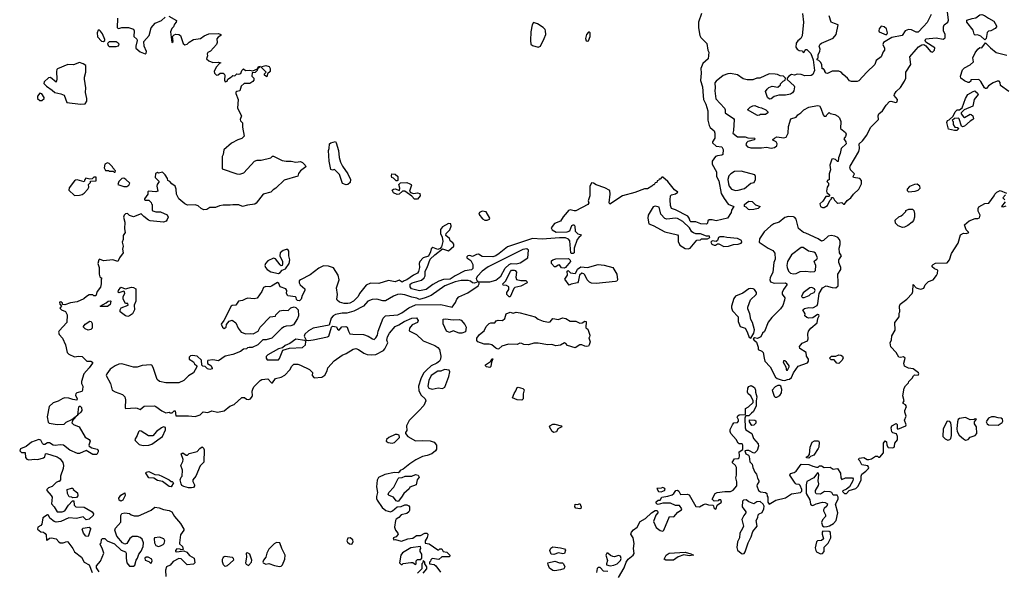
# Model space of a CAD drawing. Extents: x 2293830 to 2387798, y 66850 to 233222.
# Tile 9 of 192: x 2325908 to 2336098, y 119899 to 125610. Entities that reach past the tile are written whole.
import ezdxf

# ---------------------------------------------------------------- set-up
doc = ezdxf.new("R2010")
doc.units = 0

msp = doc.modelspace()

# ---------------------------------------------------------------- linework, layer by layer
at = {"layer": '0CON05XD'}
for points in [[(2332963, 125675), (2332934, 125584), (2332933, 125525), (2332948, 125445), (2332958, 125425), (2333020, 125365), (2333031, 125295), (2333040, 125275), (2333034, 125206), (2332977, 125155), (2332956, 125105), (2332961, 125055), (2332952, 124982), (2332973, 124915), (2332980, 124820), (2332985, 124785), (2333010, 124735), (2333030, 124665), (2333031, 124571), (2333044, 124515), (2333054, 124494), (2333095, 124458), (2333102, 124435), (2333102, 124385), (2333078, 124345), (2333078, 124335), (2333115, 124300), (2333175, 124292), (2333189, 124265), (2333185, 124214), (2333175, 124206), (2333129, 124201), (2333108, 124192), (2333076, 124144), (2333073, 124115), (2333120, 124035), (2333119, 123985), (2333145, 123942), (2333169, 123809), (2333198, 123758), (2333241, 123701), (2333300, 123675), (2333273, 123637), (2333272, 123615), (2333233, 123555), (2333115, 123526), (2333075, 123539), (2333045, 123539), (2333031, 123529), (2333026, 123504), (2333017, 123493), (2332958, 123498), (2332905, 123517), (2332855, 123516), (2332845, 123525), (2332836, 123556), (2332822, 123575), (2332695, 123642), (2332652, 123655), (2332642, 123685), (2332639, 123745), (2332644, 123786), (2332655, 123798), (2332695, 123808), (2332720, 123825), (2332685, 123848), (2332616, 123936), (2332565, 123980), (2332555, 123980), (2332535, 123960), (2332525, 123960), (2332520, 123945), (2332505, 123940), (2332500, 123925), (2332485, 123920), (2332475, 123900), (2332465, 123900), (2332450, 123885), (2332405, 123860), (2332375, 123858), (2332275, 123822), (2332145, 123788), (2332015, 123700), (2332008, 123715), (2332020, 123805), (2332015, 123840), (2331965, 123870), (2331875, 123900), (2331847, 123917), (2331825, 123920), (2331808, 123882), (2331808, 123785), (2331792, 123735), (2331798, 123715), (2331788, 123695), (2331665, 123631), (2331645, 123631), (2331605, 123643), (2331586, 123634), (2331573, 123617), (2331531, 123569), (2331505, 123524), (2331441, 123499), (2331407, 123455), (2331417, 123435), (2331461, 123411), (2331575, 123413), (2331602, 123425), (2331621, 123479), (2331635, 123487), (2331647, 123485), (2331653, 123473), (2331655, 123422), (2331685, 123393), (2331710, 123385), (2331720, 123375), (2331694, 123356), (2331676, 123334), (2331646, 123245), (2331645, 123197), (2331635, 123188), (2331618, 123188), (2331613, 123195), (2331601, 123321), (2331588, 123338), (2331555, 123352), (2331495, 123353), (2331315, 123337), (2331215, 123343), (2330955, 123257), (2330871, 123189), (2330835, 123165), (2330805, 123155), (2330695, 123159), (2330655, 123182), (2330635, 123179), (2330595, 123159), (2330565, 123168), (2330546, 123164), (2330536, 123155), (2330536, 123145), (2330576, 123116), (2330598, 123075), (2330598, 123035), (2330585, 123019), (2330515, 123009), (2330415, 122959), (2330363, 122925), (2330295, 122919), (2330245, 122902), (2330185, 122868), (2330115, 122816), (2330045, 122801), (2329964, 122825), (2329950, 122845), (2329948, 122872), (2329970, 122885), (2330065, 122913), (2330095, 122938), (2330103, 122957), (2330104, 123005), (2330126, 123045), (2330155, 123130), (2330204, 123176), (2330282, 123238), (2330345, 123217), (2330402, 123265), (2330400, 123285), (2330390, 123300), (2330362, 123322), (2330355, 123346), (2330319, 123375), (2330321, 123395), (2330359, 123435), (2330373, 123473), (2330368, 123495), (2330345, 123499), (2330283, 123465), (2330261, 123439), (2330262, 123395), (2330279, 123359), (2330287, 123315), (2330272, 123258), (2330258, 123242), (2330235, 123232), (2330185, 123250), (2330165, 123238), (2330159, 123205), (2330139, 123161), (2330085, 123143), (2330049, 123105), (2330042, 123085), (2330046, 123045), (2330036, 123004), (2330025, 122987), (2329983, 122965), (2329915, 122917), (2329885, 122907), (2329865, 122892), (2329835, 122912), (2329795, 122897), (2329725, 122908), (2329625, 122878), (2329539, 122881), (2329495, 122862), (2329426, 122774), (2329410, 122745), (2329363, 122697), (2329325, 122674), (2329305, 122670), (2329265, 122670), (2329216, 122686), (2329192, 122705), (2329190, 122715), (2329196, 122765), (2329186, 122835), (2329213, 122917), (2329204, 122965), (2329155, 123041), (2329105, 123058), (2329052, 123062), (2329002, 123038), (2328915, 122969), (2328813, 122917), (2328800, 122905), (2328800, 122885), (2328810, 122865), (2328858, 122825), (2328858, 122805), (2328830, 122755), (2328820, 122715), (2328805, 122700), (2328782, 122702), (2328773, 122713), (2328770, 122735), (2328762, 122742), (2328681, 122751), (2328670, 122775), (2328673, 122805), (2328663, 122823), (2328604, 122844), (2328588, 122878), (2328575, 122890), (2328515, 122850), (2328495, 122843), (2328455, 122848), (2328432, 122838), (2328413, 122795), (2328364, 122726), (2328335, 122720), (2328265, 122728), (2328241, 122718), (2328215, 122701), (2328173, 122695), (2328144, 122656), (2328105, 122650), (2328097, 122643), (2328020, 122495), (2327994, 122456), (2328008, 122425), (2328025, 122414), (2328044, 122425), (2328048, 122455), (2328075, 122490), (2328105, 122500), (2328143, 122473), (2328168, 122415), (2328200, 122375), (2328247, 122357), (2328295, 122362), (2328325, 122358), (2328376, 122384), (2328398, 122425), (2328500, 122535), (2328555, 122540), (2328560, 122555), (2328600, 122595), (2328635, 122602), (2328685, 122600), (2328715, 122628), (2328747, 122637), (2328765, 122630), (2328790, 122605), (2328792, 122545), (2328783, 122515), (2328740, 122450), (2328715, 122439), (2328667, 122437), (2328645, 122430), (2328618, 122412), (2328517, 122313), (2328457, 122297), (2328423, 122297), (2328372, 122245), (2328315, 122217), (2328284, 122216), (2328265, 122212), (2328255, 122203), (2328225, 122200), (2328192, 122175), (2328115, 122142), (2328035, 122128), (2327965, 122077), (2327905, 122089), (2327855, 122080), (2327850, 122075), (2327852, 122052), (2327885, 122028), (2327898, 122005), (2327898, 121995), (2327875, 121988), (2327850, 121995), (2327828, 122018), (2327803, 122023), (2327792, 122032), (2327790, 122085), (2327746, 122126), (2327695, 122133), (2327675, 122130), (2327660, 122115), (2327663, 122095), (2327706, 122066), (2327717, 122047), (2327740, 122025), (2327740, 122015), (2327705, 121953), (2327656, 121924), (2327605, 121876), (2327555, 121850), (2327419, 121849), (2327353, 121863), (2327332, 121885), (2327288, 122008), (2327275, 122033), (2327265, 122038), (2327175, 122028), (2327125, 122012), (2327085, 122014), (2326965, 122048), (2326935, 122043), (2326896, 122025)], [(2334009, 125675), (2334019, 125585), (2334007, 125443), (2333992, 125415), (2333960, 125390), (2333944, 125366), (2333940, 125325), (2333954, 125304), (2333975, 125290), (2334008, 125288), (2334015, 125270), (2334028, 125272), (2334032, 125288), (2334045, 125300), (2334055, 125300), (2334095, 125260), (2334118, 125195), (2334132, 125085), (2334117, 125043), (2334099, 125031), (2334035, 125027), (2333994, 125044), (2333955, 125046), (2333925, 125037), (2333895, 125042), (2333868, 125025), (2333850, 125005), (2333852, 124992), (2333922, 124925), (2333926, 124914), (2333918, 124872), (2333906, 124854), (2333885, 124840), (2333835, 124827), (2333765, 124828), (2333715, 124813), (2333685, 124790), (2333668, 124788), (2333648, 124805), (2333628, 124865), (2333645, 124892)], [(2335342, 125665), (2335300, 125580), (2335262, 125538), (2335205, 125480), (2335185, 125480), (2335136, 125506), (2335105, 125507), (2335072, 125495), (2335040, 125445), (2334933, 125427), (2334849, 125375), (2334842, 125352), (2334858, 125315), (2334858, 125295), (2334843, 125277), (2334823, 125227), (2334772, 125188), (2334758, 125145), (2334675, 125068), (2334594, 124976), (2334575, 124970), (2334515, 124970), (2334497, 124977), (2334476, 125006), (2334431, 125041), (2334410, 125065), (2334386, 125076), (2334317, 125077), (2334267, 125053), (2334255, 125058), (2334240, 125075), (2334240, 125085), (2334225, 125100), (2334212, 125102), (2334208, 125145), (2334195, 125170), (2334178, 125188), (2334160, 125195), (2334160, 125205), (2334170, 125215), (2334173, 125247), (2334190, 125285), (2334192, 125305), (2334182, 125335), (2334192, 125355), (2334205, 125367), (2334325, 125417), (2334358, 125455), (2334378, 125555), (2334339, 125569), (2334306, 125586), (2334285, 125650)], [(2334235, 123664), (2334268, 123685), (2334293, 123737), (2334310, 123755), (2334310, 123770), (2334325, 123770), (2334341, 123741), (2334365, 123718), (2334375, 123712), (2334415, 123718), (2334435, 123700), (2334445, 123700), (2334472, 123738), (2334508, 123765), (2334536, 123805), (2334594, 123855), (2334621, 123909), (2334621, 123945), (2334604, 123965), (2334538, 123975), (2334532, 123985), (2334546, 124015), (2334506, 124055), (2334499, 124085), (2334502, 124095), (2334591, 124245), (2334598, 124275), (2334596, 124325), (2334631, 124355), (2334674, 124416), (2334714, 124495), (2334797, 124575), (2334791, 124615), (2334801, 124635), (2334837, 124665), (2334875, 124726), (2334908, 124762), (2334925, 124768), (2334975, 124752), (2334989, 124761), (2334991, 124785), (2334959, 124825), (2334961, 124839), (2334979, 124865), (2335023, 124907), (2335066, 124975), (2335079, 125005), (2335078, 125065), (2335130, 125145), (2335120, 125225), (2335185, 125303), (2335211, 125329), (2335245, 125350), (2335265, 125353), (2335285, 125340), (2335335, 125282), (2335355, 125274), (2335377, 125295), (2335380, 125320), (2335287, 125377), (2335279, 125395), (2335285, 125412), (2335393, 125423), (2335465, 125408), (2335487, 125423), (2335486, 125455), (2335467, 125495), (2335468, 125535), (2335477, 125555), (2335514, 125585), (2335521, 125605), (2335510, 125690)], [(2335895, 125400), (2335855, 125440), (2335822, 125452), (2335795, 125450), (2335785, 125460), (2335775, 125500), (2335710, 125585), (2335710, 125605), (2335765, 125623), (2335802, 125628), (2335845, 125661), (2335865, 125664), (2335894, 125654), (2335934, 125624), (2335990, 125595), (2336018, 125545), (2336018, 125535), (2336005, 125518), (2335957, 125493), (2335935, 125490), (2335922, 125478), (2335910, 125415), (2335895, 125400)], [(2326919, 125625), (2326918, 125525), (2326935, 125519), (2326965, 125528), (2327035, 125528), (2327085, 125512), (2327091, 125495), (2327090, 125435), (2327119, 125409), (2327124, 125395), (2327108, 125335), (2327111, 125315), (2327155, 125276), (2327205, 125258), (2327218, 125265), (2327221, 125279), (2327196, 125335), (2327194, 125385), (2327249, 125445), (2327268, 125525), (2327310, 125575), (2327375, 125600), (2327413, 125637)], [(2327450, 125645), (2327532, 125602), (2327528, 125585), (2327510, 125565), (2327500, 125535), (2327482, 125518), (2327467, 125483), (2327483, 125373), (2327497, 125385), (2327490, 125435), (2327506, 125454), (2327525, 125460), (2327555, 125456), (2327572, 125445), (2327600, 125365), (2327615, 125350), (2327640, 125355), (2327662, 125378), (2327706, 125404), (2327780, 125415), (2327816, 125444), (2327865, 125462), (2327965, 125466), (2327990, 125455), (2327988, 125445), (2327961, 125429), (2327948, 125412), (2327953, 125375), (2327946, 125354), (2327882, 125285), (2327855, 125270), (2327848, 125255), (2327850, 125235), (2327842, 125205), (2327865, 125183), (2327905, 125167), (2327965, 125171), (2327990, 125165), (2327979, 125161), (2327940, 125120), (2327921, 125075), (2327922, 125055), (2327945, 125036), (2327961, 125039), (2327982, 125058), (2328015, 125055), (2328025, 125049), (2328030, 125035), (2328026, 124985), (2328035, 124968), (2328055, 124972), (2328063, 124995), (2328090, 125010), (2328105, 125026), (2328115, 125031), (2328135, 125029), (2328155, 125048), (2328176, 125046)], [(2331275, 125324), (2331297, 125335), (2331337, 125415), (2331352, 125458), (2331350, 125495), (2331345, 125510), (2331325, 125528), (2331265, 125568), (2331225, 125580), (2331213, 125555), (2331198, 125485), (2331193, 125395), (2331198, 125358), (2331215, 125342), (2331275, 125324)], [(2326775, 125384), (2326789, 125395), (2326788, 125405), (2326763, 125465), (2326745, 125492), (2326732, 125502), (2326718, 125502), (2326709, 125475), (2326712, 125432), (2326755, 125388), (2326775, 125384)], [(2331785, 125386), (2331795, 125392), (2331812, 125435), (2331813, 125473), (2331805, 125482), (2331795, 125482), (2331775, 125458), (2331762, 125415), (2331770, 125390), (2331785, 125386)], [(2334875, 125452), (2334887, 125463), (2334890, 125475), (2334880, 125515), (2334856, 125536), (2334825, 125542), (2334802, 125515), (2334798, 125495), (2334802, 125485), (2334875, 125452)], [(2326835, 125332), (2326905, 125334), (2326930, 125340), (2326938, 125355), (2326928, 125368), (2326905, 125380), (2326835, 125379), (2326817, 125365), (2326822, 125342), (2326835, 125332)], [(2336145, 124866), (2336060, 124930), (2336055, 124960), (2336045, 124972), (2336025, 124972), (2335984, 124956), (2335936, 124924), (2335915, 124898), (2335905, 124898), (2335894, 124904), (2335855, 124970), (2335835, 124990), (2335753, 124987), (2335750, 124975), (2335735, 124960), (2335725, 124960), (2335685, 124978), (2335648, 125005), (2335643, 125025), (2335665, 125090), (2335685, 125110), (2335745, 125142), (2335780, 125175), (2335773, 125215), (2335795, 125268), (2335824, 125306), (2335845, 125322), (2335865, 125320), (2335905, 125370), (2335955, 125318), (2336015, 125270), (2336124, 125244)], [(2326537, 124737), (2326585, 124738), (2326602, 124765), (2326602, 124795), (2326590, 124855), (2326592, 124905), (2326577, 124995), (2326577, 125015), (2326593, 125065), (2326592, 125135), (2326564, 125154), (2326525, 125168), (2326466, 125144), (2326405, 125146), (2326300, 125100), (2326292, 125095), (2326288, 125075), (2326293, 124995), (2326286, 124964), (2326225, 125013), (2326205, 125009), (2326160, 124965), (2326159, 124949), (2326185, 124920), (2326245, 124882), (2326272, 124855), (2326335, 124841), (2326367, 124827), (2326395, 124753), (2326537, 124737)], [(2328176, 125046), (2328196, 125053), (2328207, 125085), (2328225, 125101), (2328245, 125085), (2328285, 125087), (2328321, 125079), (2328370, 125100), (2328380, 125125), (2328400, 125125), (2328370, 125100), (2328367, 125085), (2328346, 125064), (2328315, 125060), (2328310, 125025), (2328330, 125005), (2328330, 124985), (2328319, 124971), (2328289, 124951), (2328230, 124950), (2328200, 124920), (2328186, 124874), (2328155, 124868), (2328145, 124860), (2328143, 124845), (2328167, 124783), (2328163, 124695), (2328203, 124615), (2328190, 124575), (2328193, 124563), (2328212, 124542), (2328213, 124497), (2328230, 124405), (2328205, 124379), (2328164, 124366), (2328100, 124330), (2328019, 124261), (2328012, 124215), (2328003, 124193), (2328002, 124065), (2328155, 124013), (2328185, 124010), (2328228, 124025), (2328336, 124144), (2328365, 124154), (2328406, 124154), (2328505, 124180), (2328524, 124196), (2328535, 124198), (2328625, 124151), (2328666, 124144), (2328716, 124146), (2328765, 124136), (2328815, 124142), (2328835, 124132), (2328862, 124105), (2328868, 124085), (2328814, 124046), (2328793, 124017), (2328785, 123990), (2328645, 123950), (2328560, 123865), (2328531, 123849), (2328506, 123824), (2328426, 123804), (2328355, 123710), (2328340, 123700), (2328265, 123691), (2328215, 123676), (2328174, 123694), (2328115, 123694), (2328085, 123688), (2328015, 123690), (2327975, 123682), (2327935, 123665), (2327875, 123664), (2327845, 123644), (2327815, 123641), (2327784, 123654), (2327754, 123684), (2327725, 123693), (2327645, 123688), (2327615, 123702), (2327556, 123756), (2327543, 123775), (2327532, 123805), (2327527, 123857), (2327515, 123888), (2327481, 123911), (2327460, 123935), (2327440, 123945), (2327437, 123967), (2327413, 124003), (2327385, 124030), (2327345, 124022), (2327335, 124028), (2327312, 124018), (2327310, 123975), (2327350, 123935), (2327330, 123905), (2327328, 123885), (2327337, 123833), (2327315, 123828), (2327240, 123835), (2327233, 123827), (2327232, 123805), (2327200, 123755), (2327200, 123745), (2327205, 123740), (2327245, 123740), (2327268, 123718), (2327270, 123705), (2327280, 123695), (2327280, 123635), (2327285, 123630), (2327315, 123620), (2327365, 123622), (2327435, 123588), (2327444, 123565), (2327435, 123542), (2327422, 123525), (2327395, 123513), (2327258, 123528), (2327240, 123535), (2327191, 123571), (2327165, 123600), (2327085, 123568), (2327045, 123582), (2327022, 123602), (2327001, 123599), (2326988, 123585), (2326982, 123565), (2326997, 123513), (2326992, 123445), (2327000, 123405), (2326978, 123375), (2326977, 123335), (2326968, 123305), (2326977, 123265), (2326973, 123235), (2326980, 123195), (2326940, 123145), (2326922, 123108), (2326872, 123122), (2326775, 123114), (2326735, 123130), (2326725, 123122), (2326716, 123086), (2326731, 123045), (2326729, 122975), (2326738, 122948), (2326757, 122933), (2326750, 122925), (2326752, 122875), (2326745, 122840), (2326708, 122795), (2326695, 122750), (2326675, 122750), (2326665, 122760), (2326625, 122760), (2326598, 122745), (2326571, 122719), (2326502, 122688), (2326435, 122678), (2326375, 122658), (2326352, 122662), (2326350, 122675), (2326335, 122690), (2326320, 122685), (2326323, 122663), (2326340, 122645), (2326323, 122623), (2326340, 122605), (2326380, 122590), (2326399, 122555), (2326396, 122475), (2326315, 122388), (2326310, 122375), (2326315, 122350), (2326352, 122312), (2326381, 122245), (2326399, 122165), (2326416, 122146), (2326475, 122119), (2326515, 122127), (2326555, 122123), (2326602, 122075), (2326645, 122073), (2326660, 122065), (2326662, 122055), (2326626, 122004), (2326570, 121945), (2326548, 121865), (2326548, 121845), (2326560, 121815), (2326557, 121773), (2326550, 121760), (2326500, 121745), (2326488, 121735), (2326484, 121724), (2326502, 121685), (2326500, 121670), (2326456, 121676), (2326415, 121692), (2326376, 121694), (2326355, 121689), (2326305, 121660), (2326255, 121643), (2326212, 121605), (2326193, 121497), (2326202, 121442), (2326214, 121434), (2326295, 121419), (2326368, 121422), (2326387, 121443), (2326448, 121472), (2326510, 121520), (2326518, 121602), (2326525, 121610), (2326535, 121610), (2326547, 121595), (2326549, 121565), (2326542, 121545), (2326510, 121520), (2326457, 121463), (2326447, 121435), (2326465, 121420), (2326523, 121393), (2326585, 121289), (2326627, 121265), (2326637, 121245), (2326624, 121206), (2326628, 121195), (2326655, 121178), (2326708, 121165), (2326720, 121150), (2326721, 121135), (2326705, 121107), (2326665, 121109), (2326595, 121148), (2326525, 121118), (2326505, 121117), (2326425, 121153), (2326362, 121205), (2326325, 121210), (2326275, 121202), (2326255, 121206), (2326215, 121230), (2326195, 121228), (2326168, 121212), (2326155, 121212), (2326142, 121222), (2326126, 121255), (2326105, 121264), (2326028, 121235), (2325975, 121190), (2325915, 121168), (2325908, 121145), (2325925, 121128), (2325965, 121130), (2325968, 121078), (2325981, 121061), (2326002, 121052), (2326065, 121059), (2326095, 121056), (2326155, 121073), (2326167, 121085), (2326174, 121116), (2326185, 121120), (2326297, 121085), (2326326, 121065), (2326353, 121025), (2326360, 120995), (2326359, 120965), (2326331, 120885), (2326330, 120845), (2326315, 120830), (2326305, 120830), (2326285, 120817), (2326245, 120776), (2326205, 120762), (2326188, 120745), (2326190, 120735), (2326233, 120685), (2326242, 120665), (2326238, 120598), (2326266, 120566), (2326296, 120516), (2326347, 120513), (2326374, 120526), (2326412, 120585), (2326455, 120630), (2326468, 120628), (2326473, 120583), (2326490, 120565), (2326575, 120564), (2326657, 120515), (2326670, 120495), (2326667, 120475), (2326625, 120438), (2326595, 120432), (2326563, 120463), (2326495, 120447), (2326415, 120452), (2326335, 120414), (2326285, 120406), (2326265, 120413), (2326220, 120450), (2326205, 120480), (2326195, 120482), (2326146, 120454), (2326135, 120388), (2326126, 120374), (2326095, 120355), (2326092, 120335), (2326125, 120306), (2326155, 120304), (2326171, 120291), (2326180, 120275), (2326185, 120222), (2326195, 120224), (2326215, 120242), (2326236, 120244), (2326286, 120236), (2326313, 120203), (2326327, 120195), (2326356, 120194), (2326395, 120206), (2326405, 120203), (2326459, 120135), (2326475, 120101), (2326546, 120046), (2326574, 119995), (2326626, 119966), (2326656, 119885)], [(2328465, 125020), (2328440, 125035), (2328442, 125048), (2328460, 125065), (2328410, 125115), (2328413, 125127), (2328455, 125137), (2328488, 125125), (2328500, 125105), (2328500, 125075), (2328472, 125048), (2328465, 125020)], [(2333645, 124892), (2333662, 124908), (2333695, 124920), (2333755, 124910), (2333780, 124935), (2333780, 124945), (2333810, 124975), (2333830, 124985), (2333832, 125005), (2333812, 125025), (2333778, 125028), (2333752, 125042), (2333726, 125046), (2333665, 125049), (2333566, 125004), (2333535, 125003), (2333495, 124988), (2333435, 124988), (2333395, 124996), (2333335, 125039), (2333265, 125052), (2333235, 125049), (2333189, 125031), (2333117, 124975), (2333101, 124955), (2333106, 124905), (2333101, 124875), (2333111, 124791), (2333202, 124695), (2333210, 124675), (2333208, 124645), (2333295, 124587), (2333301, 124575), (2333296, 124464), (2333288, 124435), (2333336, 124396), (2333415, 124396), (2333445, 124386), (2333512, 124385), (2333520, 124375), (2333510, 124365), (2333445, 124350), (2333428, 124335), (2333422, 124315), (2333440, 124295), (2333474, 124284), (2333585, 124284), (2333635, 124290), (2333685, 124281), (2333720, 124285), (2333742, 124305), (2333747, 124325), (2333738, 124345), (2333702, 124362), (2333702, 124368), (2333718, 124385), (2333743, 124397), (2333815, 124386), (2333840, 124395), (2333861, 124435), (2333866, 124504), (2333890, 124585), (2333945, 124600), (2333962, 124625), (2333993, 124645), (2334023, 124677), (2334074, 124706), (2334165, 124721), (2334185, 124717), (2334200, 124695), (2334222, 124625), (2334235, 124610), (2334255, 124610), (2334260, 124625), (2334285, 124650), (2334295, 124640), (2334345, 124628), (2334375, 124612), (2334392, 124595), (2334406, 124555), (2334402, 124485), (2334453, 124443), (2334460, 124425), (2334455, 124400), (2334438, 124375), (2334457, 124345), (2334461, 124325), (2334411, 124275), (2334400, 124225), (2334381, 124179), (2334378, 124142), (2334372, 124142), (2334352, 124162), (2334325, 124170), (2334313, 124167), (2334292, 124105), (2334299, 124055), (2334287, 124015), (2334287, 123953), (2334272, 123948), (2334260, 123935), (2334277, 123917), (2334280, 123895), (2334263, 123877), (2334258, 123835), (2334262, 123822), (2334290, 123795), (2334290, 123785), (2334285, 123780), (2334252, 123778), (2334219, 123731), (2334187, 123703), (2334195, 123677), (2334215, 123664), (2334235, 123664)], [(2326135, 124774), (2326162, 124795), (2326162, 124805), (2326135, 124842), (2326115, 124850), (2326092, 124818), (2326091, 124795), (2326115, 124774), (2326135, 124774)], [(2335582, 124462), (2335522, 124475), (2335503, 124545), (2335510, 124565), (2335528, 124572), (2335568, 124612), (2335590, 124655), (2335610, 124675), (2335635, 124678), (2335663, 124697), (2335696, 124794), (2335722, 124835), (2335775, 124868), (2335792, 124872), (2335819, 124849), (2335828, 124835), (2335785, 124782), (2335771, 124715), (2335683, 124677), (2335650, 124645), (2335650, 124635), (2335674, 124604), (2335685, 124598), (2335745, 124632), (2335755, 124630), (2335772, 124615), (2335778, 124585), (2335772, 124575), (2335745, 124560), (2335685, 124507), (2335665, 124500), (2335656, 124506), (2335630, 124585), (2335625, 124590), (2335582, 124588), (2335560, 124565), (2335570, 124555), (2335568, 124525), (2335585, 124497), (2335615, 124493), (2335628, 124485), (2335605, 124464), (2335582, 124462)], [(2333545, 124619), (2333440, 124675), (2333468, 124705), (2333495, 124718), (2333515, 124720), (2333553, 124703), (2333585, 124698), (2333630, 124675), (2333650, 124655), (2333650, 124645), (2333625, 124628), (2333575, 124628), (2333565, 124620), (2333545, 124619)], [(2329285, 123901), (2329248, 123915), (2329216, 124006), (2329165, 124060), (2329145, 124052), (2329128, 124058), (2329110, 124145), (2329102, 124255), (2329112, 124278), (2329113, 124325), (2329126, 124334), (2329175, 124348), (2329182, 124335), (2329206, 124256), (2329214, 124184), (2329228, 124135), (2329247, 124095), (2329304, 124014), (2329332, 123955), (2329327, 123925), (2329305, 123903), (2329285, 123901)], [(2326895, 124030), (2326900, 124045), (2326870, 124075), (2326868, 124088), (2326835, 124120), (2326815, 124128), (2326790, 124115), (2326783, 124075), (2326795, 124050), (2326825, 124050), (2326835, 124040), (2326875, 124040), (2326885, 124030), (2326895, 124030)], [(2333315, 123842), (2333345, 123844), (2333409, 123861), (2333474, 123916), (2333509, 123925), (2333524, 123955), (2333524, 123985), (2333515, 124003), (2333375, 124040), (2333305, 124037), (2333266, 124014), (2333248, 123992), (2333238, 123955), (2333242, 123912), (2333251, 123885), (2333276, 123856), (2333315, 123842)], [(2326475, 123789), (2326525, 123794), (2326555, 123801), (2326575, 123813), (2326613, 123855), (2326623, 123875), (2326620, 123905), (2326640, 123925), (2326642, 123938), (2326698, 123942), (2326698, 123978), (2326675, 123980), (2326658, 123962), (2326635, 123958), (2326592, 123968), (2326580, 123955), (2326575, 123930), (2326503, 123953), (2326485, 123950), (2326475, 123940), (2326420, 123870), (2326417, 123845), (2326475, 123789)], [(2327015, 123882), (2327038, 123895), (2327047, 123917), (2327006, 123956), (2326985, 123968), (2326963, 123967), (2326932, 123935), (2326922, 123905), (2326985, 123883), (2327015, 123882)], [(2329815, 123940), (2329805, 123940), (2329778, 123968), (2329760, 123975), (2329754, 123995), (2329760, 124015), (2329795, 124010), (2329820, 123985), (2329820, 123945), (2329815, 123940)], [(2330025, 123752), (2329995, 123753), (2329965, 123782), (2329895, 123833), (2329870, 123835), (2329835, 123803), (2329815, 123799), (2329775, 123816), (2329762, 123845), (2329775, 123856), (2329795, 123860), (2329838, 123842), (2329842, 123865), (2329832, 123905), (2329848, 123922), (2329913, 123923), (2329945, 123912), (2329960, 123905), (2329962, 123895), (2329942, 123835), (2329951, 123821), (2329985, 123810), (2330025, 123817), (2330050, 123810), (2330052, 123788), (2330025, 123752)], [(2335105, 123828), (2335175, 123834), (2335208, 123845), (2335227, 123865), (2335225, 123888), (2335195, 123907), (2335170, 123905), (2335116, 123884), (2335092, 123855), (2335092, 123842), (2335105, 123828)], [(2335207, 122827), (2335235, 122820), (2335265, 122830), (2335280, 122865), (2335315, 122900), (2335360, 122915), (2335395, 122960), (2335407, 122983), (2335410, 123015), (2335375, 123030), (2335352, 123052), (2335350, 123065), (2335360, 123075), (2335385, 123090), (2335505, 123092), (2335532, 123125), (2335550, 123190), (2335622, 123295), (2335645, 123384), (2335675, 123400), (2335705, 123398), (2335730, 123405), (2335704, 123434), (2335686, 123485), (2335735, 123526), (2335795, 123550), (2335825, 123550), (2335842, 123558), (2335847, 123585), (2335828, 123628), (2335829, 123655), (2335836, 123674), (2335895, 123706), (2335938, 123712), (2335992, 123785), (2336000, 123805), (2336020, 123825), (2336055, 123842), (2336120, 123815)], [(2333465, 123640), (2333450, 123645), (2333425, 123670), (2333410, 123675), (2333410, 123695), (2333428, 123715), (2333455, 123732), (2333487, 123727), (2333523, 123693), (2333570, 123675), (2333550, 123655), (2333505, 123644), (2333465, 123640)], [(2336107, 123725), (2336070, 123675), (2336085, 123673), (2336116, 123684)], [(2336112, 123795), (2336083, 123767), (2336103, 123745)], [(2330745, 123534), (2330769, 123545), (2330774, 123555), (2330735, 123622), (2330695, 123627), (2330668, 123615), (2330660, 123595), (2330697, 123547), (2330720, 123535), (2330745, 123534)], [(2332825, 123238), (2332845, 123244), (2332915, 123328), (2332955, 123330), (2332965, 123340), (2333025, 123340), (2333050, 123355), (2333048, 123368), (2333015, 123370), (2332955, 123392), (2332905, 123392), (2332882, 123402), (2332865, 123412), (2332839, 123455), (2332770, 123520), (2332715, 123552), (2332694, 123556), (2332606, 123546), (2332585, 123553), (2332544, 123595), (2332525, 123669), (2332485, 123678), (2332465, 123671), (2332411, 123585), (2332408, 123555), (2332419, 123495), (2332465, 123479), (2332585, 123414), (2332715, 123382), (2332723, 123373), (2332723, 123313), (2332740, 123275), (2332795, 123242), (2332825, 123238)], [(2335045, 123460), (2335000, 123475), (2334972, 123502), (2334970, 123535), (2335005, 123570), (2335032, 123578), (2335048, 123592), (2335080, 123625), (2335080, 123635), (2335111, 123649), (2335148, 123648), (2335162, 123635), (2335170, 123605), (2335169, 123565), (2335158, 123532), (2335145, 123512), (2335101, 123479), (2335065, 123463), (2335045, 123460)], [(2333825, 121876), (2333855, 121885), (2333875, 121889), (2333894, 121906), (2333917, 121955), (2333965, 122022), (2334062, 122058), (2334073, 122073), (2334070, 122095), (2334051, 122125), (2334047, 122165), (2333982, 122205), (2333977, 122225), (2334005, 122260), (2334060, 122285), (2334068, 122305), (2334064, 122354), (2334073, 122385), (2334097, 122415), (2334160, 122470), (2334168, 122515), (2334183, 122545), (2334178, 122555), (2334165, 122558), (2334115, 122523), (2334075, 122520), (2334055, 122527), (2334033, 122543), (2334037, 122565), (2334014, 122605), (2334030, 122620), (2334075, 122629), (2334115, 122628), (2334160, 122650), (2334169, 122671), (2334183, 122775), (2334215, 122835), (2334255, 122853), (2334315, 122836), (2334355, 122835), (2334377, 122855), (2334378, 122885), (2334376, 122975), (2334406, 123025), (2334406, 123046), (2334387, 123097), (2334387, 123123), (2334412, 123165), (2334392, 123195), (2334389, 123245), (2334398, 123282), (2334398, 123315), (2334392, 123335), (2334375, 123354), (2334345, 123369), (2334305, 123376), (2334275, 123367), (2334228, 123325), (2334205, 123317), (2334171, 123341), (2334045, 123399), (2334018, 123405), (2333968, 123448), (2333945, 123544), (2333931, 123561), (2333915, 123570), (2333865, 123572), (2333825, 123561), (2333768, 123512), (2333712, 123495), (2333683, 123477), (2333612, 123415), (2333565, 123340), (2333562, 123305), (2333655, 123244), (2333702, 123222), (2333724, 123194), (2333728, 123132), (2333714, 123095), (2333703, 122997), (2333673, 122937), (2333670, 122915), (2333678, 122895), (2333715, 122882), (2333835, 122886), (2333848, 122875), (2333848, 122865), (2333812, 122818), (2333798, 122785), (2333798, 122768), (2333825, 122730), (2333823, 122705), (2333805, 122652), (2333783, 122615), (2333692, 122528), (2333653, 122477), (2333615, 122382), (2333594, 122365), (2333578, 122325), (2333545, 122310), (2333514, 122316), (2333500, 122305), (2333504, 122294), (2333532, 122272), (2333550, 122220), (2333552, 122195), (2333588, 122178), (2333603, 122165), (2333611, 122105), (2333621, 122075), (2333675, 122017), (2333730, 121910), (2333746, 121896), (2333799, 121879), (2333825, 121876)], [(2333195, 123262), (2333245, 123264), (2333295, 123281), (2333345, 123286), (2333374, 123296), (2333383, 123307), (2333377, 123325), (2333335, 123346), (2333225, 123354), (2333195, 123363), (2333155, 123362), (2333140, 123355), (2333130, 123325), (2333117, 123313), (2333075, 123322), (2333061, 123305), (2333071, 123285), (2333095, 123276), (2333110, 123275), (2333131, 123289), (2333145, 123290), (2333195, 123262)], [(2328585, 122983), (2328605, 122992), (2328624, 123016), (2328660, 123030), (2328696, 123085), (2328704, 123125), (2328694, 123165), (2328692, 123215), (2328682, 123232), (2328665, 123232), (2328635, 123219), (2328604, 123195), (2328601, 123165), (2328626, 123105), (2328629, 123081), (2328624, 123066), (2328615, 123063), (2328605, 123071), (2328555, 123134), (2328535, 123141), (2328477, 123115), (2328451, 123085), (2328446, 123065), (2328451, 123045), (2328468, 123025), (2328505, 123000), (2328585, 122983)], [(2328895, 122287), (2328945, 122294), (2329094, 122325), (2329106, 122335), (2329133, 122427), (2329145, 122438), (2329185, 122430), (2329198, 122405), (2329215, 122397), (2329241, 122429), (2329282, 122432), (2329296, 122425), (2329309, 122385), (2329325, 122359), (2329355, 122353), (2329465, 122351), (2329513, 122335), (2329558, 122305), (2329575, 122300), (2329595, 122316), (2329609, 122345), (2329617, 122385), (2329669, 122521), (2329695, 122544), (2329821, 122555), (2329864, 122575), (2329935, 122625), (2330005, 122659), (2330265, 122660), (2330385, 122633), (2330418, 122682), (2330432, 122715), (2330451, 122739), (2330545, 122783), (2330652, 122855), (2330663, 122875), (2330660, 122895), (2330775, 122896), (2330835, 122913), (2330886, 122955), (2330933, 123037), (2330975, 123075), (2330995, 123084), (2331045, 123081), (2331087, 123093), (2331168, 123145), (2331174, 123224), (2331155, 123236), (2331115, 123232), (2330755, 123052), (2330694, 123005), (2330644, 122955), (2330632, 122932), (2330636, 122916), (2330645, 122907), (2330650, 122895), (2330615, 122883), (2330595, 122886), (2330573, 122903), (2330548, 122908), (2330475, 122909), (2330414, 122895), (2330307, 122853), (2330167, 122753), (2330105, 122729), (2330045, 122714), (2330018, 122728), (2329965, 122736), (2329895, 122763), (2329845, 122768), (2329817, 122765), (2329775, 122748), (2329695, 122699), (2329665, 122699), (2329605, 122715), (2329555, 122712), (2329511, 122695), (2329466, 122644), (2329365, 122592), (2329295, 122572), (2329245, 122571), (2329175, 122559), (2329152, 122545), (2329131, 122519), (2329112, 122448), (2328945, 122415), (2328895, 122387), (2328859, 122355), (2328853, 122335), (2328872, 122292), (2328895, 122287)], [(2333915, 122979), (2333945, 122982), (2333985, 123004), (2334045, 123006), (2334095, 123000), (2334135, 123004), (2334145, 123013), (2334147, 123065), (2334131, 123105), (2334134, 123115), (2334158, 123132), (2334166, 123145), (2334143, 123193), (2334125, 123203), (2334073, 123213), (2334015, 123250), (2333995, 123250), (2333896, 123174), (2333854, 123105), (2333846, 123065), (2333849, 123045), (2333864, 123005), (2333885, 122987), (2333915, 122979)], [(2331545, 123039), (2331515, 123042), (2331495, 123072), (2331481, 123069), (2331455, 123051), (2331442, 123052), (2331413, 123085), (2331413, 123115), (2331425, 123125), (2331455, 123135), (2331586, 123136), (2331605, 123121), (2331608, 123105), (2331555, 123043), (2331545, 123039)], [(2330985, 122740), (2330972, 122742), (2330950, 122765), (2330950, 122785), (2330970, 122815), (2330970, 122845), (2330947, 122857), (2330913, 122863), (2330908, 122875), (2330937, 122903), (2330986, 123004), (2330998, 123015), (2331025, 123017), (2331035, 123013), (2331048, 122995), (2331041, 122945), (2331051, 122921), (2331095, 122908), (2331145, 122908), (2331155, 122900), (2331158, 122885), (2331095, 122852), (2331033, 122837), (2331022, 122828), (2330985, 122740)], [(2331595, 122862), (2331550, 122925), (2331577, 122965), (2331575, 123006), (2331585, 123012), (2331609, 122989), (2331655, 122981), (2331665, 122990), (2331682, 123028), (2331715, 123052), (2331785, 123045), (2331895, 123076), (2331955, 123070), (2332046, 123045), (2332086, 122975), (2332093, 122917), (2332086, 122904), (2332075, 122898), (2331875, 122877), (2331825, 122881), (2331805, 122891), (2331781, 122915), (2331755, 122970), (2331745, 122980), (2331725, 122985), (2331701, 122965), (2331688, 122895), (2331680, 122885), (2331615, 122873), (2331595, 122862)], [(2327025, 122538), (2327003, 122545), (2326948, 122585), (2326947, 122605), (2326958, 122625), (2327030, 122655), (2327025, 122670), (2327002, 122672), (2326978, 122715), (2326980, 122745), (2326996, 122775), (2326993, 122793), (2326985, 122798), (2326935, 122782), (2326928, 122788), (2326930, 122805), (2326955, 122840), (2327003, 122823), (2327065, 122840), (2327087, 122837), (2327110, 122825), (2327110, 122695), (2327092, 122655), (2327094, 122605), (2327076, 122565), (2327045, 122544), (2327025, 122538)], [(2332105, 119835), (2332164, 119935), (2332183, 119995), (2332206, 120025), (2332256, 120065), (2332266, 120084), (2332261, 120135), (2332266, 120186), (2332258, 120245), (2332232, 120285), (2332240, 120305), (2332261, 120329), (2332298, 120355), (2332330, 120415), (2332386, 120444), (2332448, 120505), (2332485, 120528), (2332505, 120528), (2332512, 120515), (2332512, 120505), (2332490, 120480), (2332467, 120415), (2332494, 120354), (2332535, 120320), (2332565, 120315), (2332575, 120326), (2332634, 120465), (2332676, 120464), (2332718, 120512), (2332756, 120535), (2332762, 120545), (2332735, 120581), (2332695, 120581), (2332644, 120604), (2332565, 120604), (2332515, 120591), (2332505, 120594), (2332494, 120605), (2332495, 120617), (2332515, 120634), (2332535, 120637), (2332553, 120665), (2332614, 120676), (2332659, 120691), (2332676, 120704), (2332699, 120735), (2332715, 120739), (2332730, 120730), (2332745, 120693), (2332815, 120697), (2332835, 120689), (2332905, 120569), (2332942, 120568), (2332985, 120592), (2333005, 120597), (2333037, 120587), (2333080, 120585), (2333087, 120577), (2333090, 120555), (2333105, 120542), (2333115, 120550), (2333127, 120583), (2333170, 120615), (2333165, 120640), (2333145, 120640), (2333135, 120630), (2333095, 120626), (2333076, 120645), (2333105, 120705), (2333125, 120714), (2333205, 120725), (2333265, 120725), (2333291, 120739), (2333328, 120785), (2333329, 120825), (2333320, 120865), (2333326, 120895), (2333327, 120975), (2333316, 120995), (2333283, 121025), (2333305, 121062), (2333343, 121067), (2333354, 121075), (2333358, 121095), (2333354, 121135), (2333391, 121159), (2333393, 121205), (2333385, 121219), (2333355, 121217), (2333344, 121225), (2333322, 121262), (2333266, 121325), (2333260, 121345), (2333262, 121368), (2333284, 121416), (2333300, 121435), (2333335, 121440), (2333348, 121452), (2333347, 121467), (2333332, 121495), (2333341, 121509), (2333355, 121518), (2333418, 121522), (2333420, 121585), (2333449, 121602), (2333498, 121645), (2333500, 121665), (2333476, 121715), (2333448, 121738), (2333439, 121755), (2333442, 121795), (2333455, 121813), (2333477, 121823), (2333512, 121802), (2333524, 121775), (2333522, 121755), (2333536, 121705), (2333529, 121665), (2333529, 121611), (2333502, 121555), (2333480, 121535), (2333455, 121510), (2333425, 121510), (2333420, 121505), (2333412, 121485), (2333417, 121383), (2333424, 121364), (2333486, 121326), (2333501, 121275), (2333549, 121219), (2333554, 121195), (2333539, 121151), (2333515, 121124), (2333505, 121123), (2333455, 121148), (2333429, 121151), (2333412, 121145), (2333424, 121114), (2333450, 121100), (2333458, 121088), (2333463, 121033), (2333488, 121008), (2333494, 120975), (2333515, 120925), (2333534, 120905), (2333543, 120863), (2333559, 120839), (2333559, 120825), (2333541, 120799), (2333538, 120785), (2333554, 120734), (2333575, 120721), (2333626, 120716), (2333640, 120705), (2333642, 120678), (2333650, 120665), (2333652, 120615), (2333665, 120593), (2333734, 120636), (2333835, 120658), (2333895, 120701), (2333990, 120715), (2334002, 120728), (2334002, 120745), (2333986, 120786), (2333975, 120798), (2333945, 120801), (2333932, 120812), (2333878, 120895), (2333885, 120912), (2333922, 120922), (2333943, 120937), (2333995, 121008), (2334076, 121006), (2334115, 120988), (2334155, 120978), (2334172, 120978), (2334185, 120990), (2334205, 120990), (2334235, 120973), (2334295, 120977), (2334325, 120958), (2334372, 120962), (2334402, 120915), (2334407, 120865), (2334415, 120850), (2334454, 120866), (2334517, 120867), (2334528, 120865), (2334533, 120855), (2334529, 120835), (2334496, 120774), (2334465, 120750), (2334427, 120733), (2334422, 120725), (2334443, 120703), (2334465, 120704), (2334494, 120736), (2334560, 120755), (2334583, 120777), (2334616, 120844), (2334617, 120885), (2334624, 120905), (2334666, 120934), (2334693, 120965), (2334697, 120975), (2334685, 120992), (2334625, 121000), (2334602, 121042), (2334588, 121055), (2334595, 121070), (2334645, 121078), (2334678, 121058), (2334695, 121058), (2334725, 121062), (2334765, 121090), (2334785, 121090), (2334795, 121080), (2334808, 121082), (2334847, 121125), (2334846, 121224), (2334865, 121250), (2334879, 121239), (2334882, 121205), (2334895, 121180), (2334943, 121177), (2334957, 121185), (2334963, 121195), (2334966, 121225), (2334991, 121259), (2334991, 121295), (2334981, 121321), (2334943, 121333), (2334935, 121342), (2334926, 121385), (2334934, 121405), (2334978, 121428), (2334988, 121418), (2334988, 121378), (2334995, 121372), (2335079, 121405), (2335081, 121415), (2335066, 121465), (2335083, 121505), (2335067, 121545), (2335068, 121565), (2335086, 121606), (2335075, 121623), (2335050, 121635), (2335050, 121645), (2335063, 121665), (2335049, 121715), (2335060, 121795), (2335075, 121820), (2335105, 121850), (2335110, 121865), (2335145, 121900), (2335157, 121923), (2335168, 121932), (2335205, 121930), (2335214, 121945), (2335210, 121955), (2335154, 121994), (2335105, 122003), (2335065, 122022), (2335059, 122055), (2335073, 122105), (2335055, 122120), (2335025, 122112), (2335007, 122117), (2334980, 122165), (2334922, 122222), (2334917, 122263), (2334932, 122295), (2334934, 122336), (2334969, 122395), (2334964, 122475), (2335010, 122535), (2335009, 122571), (2335017, 122585), (2335014, 122645), (2335020, 122665), (2335090, 122715), (2335146, 122774), (2335152, 122795), (2335155, 122870), (2335184, 122834), (2335207, 122827)], [(2333475, 122312), (2333506, 122364), (2333512, 122398), (2333491, 122475), (2333474, 122505), (2333465, 122565), (2333444, 122615), (2333442, 122635), (2333472, 122708), (2333530, 122765), (2333533, 122775), (2333533, 122785), (2333513, 122815), (2333498, 122825), (2333475, 122828), (2333455, 122823), (2333391, 122779), (2333315, 122749), (2333298, 122725), (2333273, 122645), (2333273, 122625), (2333285, 122596), (2333344, 122535), (2333344, 122484), (2333364, 122435), (2333417, 122417), (2333438, 122378), (2333459, 122319), (2333475, 122312)], [(2334025, 122733), (2334077, 122753), (2334095, 122772), (2334130, 122785), (2334140, 122805), (2334132, 122825), (2334106, 122836), (2334085, 122833), (2334015, 122783), (2334000, 122745), (2334010, 122735), (2334025, 122733)], [(2326745, 122640), (2326740, 122645), (2326803, 122677), (2326822, 122695), (2326845, 122698), (2326850, 122695), (2326845, 122660), (2326815, 122642), (2326745, 122640)], [(2326615, 122397), (2326585, 122408), (2326568, 122425), (2326568, 122435), (2326584, 122456), (2326635, 122490), (2326646, 122486), (2326658, 122465), (2326658, 122415), (2326645, 122402), (2326615, 122397)], [(2326896, 122025), (2326845, 121991), (2326809, 121945), (2326804, 121925), (2326846, 121845), (2326866, 121775), (2326896, 121756), (2326971, 121731), (2326996, 121706), (2327004, 121675), (2326998, 121595), (2327003, 121583), (2327105, 121591), (2327125, 121589), (2327155, 121574), (2327195, 121607), (2327301, 121611), (2327316, 121606), (2327379, 121559), (2327421, 121541), (2327455, 121548), (2327465, 121540), (2327485, 121540), (2327505, 121560), (2327515, 121560), (2327525, 121510), (2327655, 121510), (2327725, 121501), (2327775, 121518), (2327805, 121550), (2327853, 121543), (2327895, 121560), (2327955, 121546), (2328025, 121561), (2328082, 121608), (2328127, 121625), (2328205, 121698), (2328235, 121700), (2328255, 121680), (2328275, 121678), (2328296, 121684), (2328313, 121707), (2328318, 121715), (2328313, 121765), (2328320, 121785), (2328332, 121808), (2328395, 121873), (2328415, 121884), (2328475, 121890), (2328515, 121850), (2328525, 121850), (2328554, 121896), (2328615, 121909), (2328650, 121930), (2328704, 121985), (2328725, 122023), (2328745, 122042), (2328785, 122043), (2328815, 122033), (2328908, 121988), (2328937, 121957), (2328936, 121925), (2328955, 121901), (2329035, 121908), (2329065, 121928), (2329090, 121975), (2329098, 122005), (2329162, 122078), (2329245, 122138), (2329288, 122155), (2329360, 122200), (2329385, 122204), (2329415, 122194), (2329468, 122158), (2329503, 122143), (2329545, 122139), (2329595, 122144), (2329673, 122185), (2329688, 122202), (2329718, 122265), (2329707, 122293), (2329714, 122325), (2329736, 122365), (2329793, 122435), (2329831, 122449), (2329887, 122485), (2329965, 122520), (2330015, 122522), (2330031, 122495), (2330026, 122475), (2329971, 122449), (2329941, 122415), (2329939, 122389), (2330015, 122351), (2330085, 122285), (2330205, 122238), (2330236, 122215), (2330251, 122195), (2330267, 122125), (2330263, 122095), (2330254, 122076), (2330225, 122055), (2330165, 122025), (2330117, 121983), (2330088, 121952), (2330058, 121892), (2330036, 121815), (2330037, 121767), (2330063, 121723), (2330104, 121685), (2330110, 121665), (2330091, 121615), (2330038, 121562), (2329939, 121461), (2329912, 121405), (2329914, 121356), (2329900, 121335), (2329900, 121325), (2329925, 121293), (2330005, 121249), (2330075, 121252), (2330155, 121248), (2330197, 121237), (2330220, 121205), (2330220, 121165), (2330210, 121145), (2330174, 121116), (2330125, 121097), (2330075, 121086), (2330008, 121052), (2329945, 121013), (2329875, 120957), (2329847, 120943), (2329836, 120924), (2329825, 120918), (2329785, 120921), (2329685, 120901), (2329621, 120869), (2329606, 120844), (2329602, 120775), (2329612, 120715), (2329601, 120675), (2329602, 120652), (2329607, 120635), (2329658, 120558), (2329697, 120527), (2329745, 120516), (2329766, 120524), (2329815, 120568), (2329855, 120570), (2329895, 120588), (2329915, 120588), (2329936, 120576), (2329942, 120565), (2329941, 120529), (2329936, 120514), (2329915, 120497), (2329855, 120483), (2329832, 120455), (2329805, 120438), (2329797, 120425), (2329787, 120355), (2329796, 120326), (2329822, 120295), (2329823, 120285), (2329805, 120257), (2329772, 120245), (2329780, 120225), (2329795, 120228), (2329858, 120212), (2329925, 120234), (2329975, 120241), (2330015, 120269), (2330055, 120269), (2330100, 120295), (2330120, 120295), (2330132, 120285), (2330132, 120275), (2330125, 120250), (2330103, 120215), (2330105, 120190), (2330145, 120182), (2330235, 120120), (2330245, 120120), (2330255, 120130), (2330275, 120130), (2330290, 120105), (2330328, 120098), (2330360, 120065), (2330355, 120050), (2330275, 120050), (2330245, 120022), (2330175, 120030), (2330162, 120018), (2330160, 120005), (2330150, 119995), (2330150, 119975), (2330198, 119968), (2330215, 119957), (2330261, 119891)], [(2330485, 122363), (2330455, 122363), (2330395, 122390), (2330355, 122373), (2330325, 122384), (2330292, 122462), (2330292, 122508), (2330315, 122512), (2330395, 122501), (2330455, 122506), (2330475, 122500), (2330514, 122454), (2330527, 122425), (2330523, 122377), (2330485, 122363)], [(2330855, 122198), (2330835, 122208), (2330794, 122244), (2330765, 122251), (2330715, 122249), (2330650, 122275), (2330638, 122288), (2330638, 122312), (2330665, 122350), (2330715, 122390), (2330737, 122435), (2330765, 122463), (2330785, 122473), (2330825, 122473), (2330839, 122491), (2330861, 122499), (2330905, 122494), (2330930, 122515), (2330944, 122566), (2330985, 122582), (2331015, 122570), (2331045, 122582), (2331086, 122576), (2331242, 122532), (2331275, 122510), (2331325, 122490), (2331385, 122479), (2331397, 122483), (2331425, 122515), (2331485, 122506), (2331526, 122524), (2331559, 122515), (2331605, 122487), (2331665, 122488), (2331705, 122468), (2331729, 122471), (2331755, 122488), (2331770, 122485), (2331768, 122418), (2331788, 122405), (2331807, 122343), (2331806, 122324), (2331798, 122315), (2331812, 122275), (2331803, 122245), (2331795, 122231), (2331773, 122227), (2331755, 122229), (2331725, 122243), (2331705, 122243), (2331657, 122213), (2331577, 122237), (2331559, 122259), (2331545, 122264), (2331505, 122241), (2331455, 122235), (2331415, 122247), (2331375, 122242), (2331275, 122262), (2331228, 122262), (2331175, 122244), (2331125, 122247), (2331105, 122259), (2331085, 122262), (2331055, 122248), (2330965, 122251), (2330899, 122231), (2330865, 122203), (2330855, 122198)], [(2328585, 122089), (2328598, 122102), (2328630, 122190), (2328700, 122210), (2328835, 122216), (2328866, 122245), (2328868, 122278), (2328858, 122288), (2328765, 122301), (2328705, 122259), (2328655, 122237), (2328627, 122213), (2328585, 122201), (2328475, 122140), (2328457, 122123), (2328457, 122105), (2328470, 122090), (2328585, 122089)], [(2330775, 122008), (2330740, 122015), (2330730, 122025), (2330730, 122035), (2330780, 122070), (2330795, 122100), (2330805, 122100), (2330790, 122065), (2330785, 122020), (2330775, 122008)], [(2334385, 122052), (2334363, 122053), (2334338, 122088), (2334305, 122090), (2334290, 122105), (2334310, 122125), (2334355, 122128), (2334385, 122141), (2334405, 122138), (2334423, 122125), (2334430, 122105), (2334415, 122080), (2334385, 122052)], [(2330175, 121784), (2330238, 121798), (2330285, 121790), (2330308, 121805), (2330349, 121915), (2330359, 121965), (2330353, 121983), (2330305, 121987), (2330265, 121972), (2330235, 121971), (2330165, 121926), (2330142, 121875), (2330132, 121815), (2330141, 121795), (2330175, 121784)], [(2333855, 121983), (2333873, 122015), (2333871, 122025), (2333842, 122065), (2333825, 122077), (2333813, 122077), (2333810, 122065), (2333836, 122016), (2333840, 121990), (2333845, 121983), (2333855, 121983)], [(2331105, 121670), (2331055, 121673), (2331008, 121695), (2331025, 121740), (2331044, 121766), (2331055, 121802), (2331065, 121807), (2331115, 121790), (2331127, 121777), (2331118, 121735), (2331120, 121685), (2331105, 121670)], [(2333745, 121703), (2333775, 121720), (2333792, 121745), (2333795, 121780), (2333784, 121814), (2333773, 121823), (2333755, 121822), (2333725, 121810), (2333694, 121775), (2333715, 121712), (2333725, 121703), (2333745, 121703)], [(2335698, 121258), (2335725, 121262), (2335745, 121288), (2335796, 121304), (2335812, 121325), (2335810, 121395), (2335790, 121425), (2335790, 121445), (2335810, 121475), (2335795, 121478), (2335785, 121470), (2335745, 121468), (2335695, 121490), (2335635, 121480), (2335621, 121469), (2335614, 121445), (2335606, 121375), (2335611, 121345), (2335630, 121310), (2335675, 121272), (2335698, 121258)], [(2336035, 121413), (2336075, 121440), (2336084, 121455), (2336080, 121475), (2336066, 121486), (2336035, 121487), (2335995, 121499), (2335965, 121499), (2335936, 121485), (2335912, 121455), (2335911, 121445), (2335922, 121425), (2335935, 121416), (2336035, 121413)], [(2327185, 121201), (2327245, 121204), (2327276, 121214), (2327386, 121295), (2327417, 121365), (2327418, 121388), (2327396, 121396), (2327375, 121386), (2327324, 121345), (2327285, 121301), (2327242, 121302), (2327165, 121351), (2327148, 121352), (2327136, 121344), (2327124, 121305), (2327100, 121265), (2327102, 121252), (2327145, 121213), (2327185, 121201)], [(2331435, 121337), (2331417, 121347), (2331392, 121395), (2331394, 121406), (2331425, 121423), (2331445, 121424), (2331510, 121405), (2331520, 121395), (2331476, 121374), (2331465, 121342), (2331435, 121337)], [(2333485, 121408), (2333462, 121445), (2333462, 121468), (2333515, 121463), (2333525, 121458), (2333525, 121433), (2333505, 121411), (2333485, 121408)], [(2335515, 121258), (2335535, 121262), (2335546, 121274), (2335551, 121305), (2335553, 121385), (2335546, 121435), (2335535, 121450), (2335505, 121452), (2335466, 121375), (2335461, 121295), (2335485, 121270), (2335515, 121258)], [(2329764, 121226), (2329785, 121233), (2329840, 121285), (2329835, 121310), (2329815, 121317), (2329795, 121314), (2329728, 121285), (2329704, 121265), (2329700, 121245), (2329721, 121231), (2329764, 121226)], [(2327685, 120763), (2327655, 120763), (2327605, 120777), (2327587, 120787), (2327578, 120805), (2327570, 120845), (2327578, 120872), (2327590, 120885), (2327592, 120945), (2327574, 120995), (2327597, 121035), (2327600, 121055), (2327580, 121115), (2327595, 121127), (2327632, 121102), (2327645, 121100), (2327663, 121117), (2327745, 121138), (2327771, 121169), (2327795, 121188), (2327810, 121175), (2327816, 121156), (2327815, 121030), (2327775, 120990), (2327732, 120885), (2327698, 120845), (2327698, 120828), (2327718, 120795), (2327718, 120785), (2327705, 120768), (2327685, 120763)], [(2334075, 121070), (2334050, 121075), (2334050, 121085), (2334068, 121092), (2334082, 121108), (2334089, 121185), (2334110, 121235), (2334135, 121251), (2334175, 121250), (2334182, 121235), (2334179, 121185), (2334171, 121169), (2334125, 121100), (2334092, 121088), (2334075, 121070)], [(2327475, 120772), (2327455, 120778), (2327387, 120827), (2327335, 120840), (2327295, 120862), (2327245, 120867), (2327214, 120915), (2327218, 120925), (2327245, 120933), (2327305, 120900), (2327346, 120896), (2327380, 120885), (2327456, 120846), (2327475, 120830), (2327485, 120830), (2327498, 120815), (2327475, 120772)], [(2329825, 120622), (2329805, 120628), (2329776, 120666), (2329730, 120685), (2329722, 120695), (2329728, 120715), (2329780, 120770), (2329825, 120860), (2329833, 120867), (2329865, 120870), (2329896, 120884), (2329965, 120883), (2330005, 120900), (2330030, 120895), (2330042, 120875), (2330022, 120845), (2330012, 120795), (2329945, 120770), (2329938, 120752), (2329884, 120706), (2329860, 120665), (2329825, 120622)], [(2334235, 120360), (2334265, 120364), (2334289, 120371), (2334330, 120395), (2334358, 120425), (2334376, 120504), (2334350, 120595), (2334378, 120645), (2334379, 120665), (2334367, 120687), (2334327, 120687), (2334314, 120715), (2334295, 120722), (2334236, 120724), (2334195, 120698), (2334151, 120701), (2334144, 120714), (2334144, 120735), (2334174, 120786), (2334177, 120803), (2334173, 120835), (2334179, 120899), (2334176, 120916), (2334165, 120920), (2334125, 120868), (2334055, 120830), (2334048, 120795), (2334048, 120705), (2334085, 120640), (2334092, 120595), (2334105, 120583), (2334115, 120581), (2334152, 120598), (2334215, 120614), (2334245, 120612), (2334267, 120597), (2334262, 120575), (2334232, 120548), (2334226, 120535), (2334226, 120525), (2334248, 120485), (2334246, 120465), (2334215, 120432), (2334205, 120405), (2334215, 120369), (2334235, 120360)], [(2326455, 120660), (2326447, 120667), (2326421, 120671), (2326402, 120705), (2326400, 120745), (2326445, 120760), (2326458, 120758), (2326460, 120745), (2326505, 120710), (2326509, 120681), (2326495, 120662), (2326455, 120660)], [(2332545, 120723), (2332580, 120735), (2332588, 120745), (2332585, 120757), (2332565, 120767), (2332545, 120758), (2332500, 120755), (2332520, 120725), (2332545, 120723)], [(2326955, 120624), (2326936, 120635), (2326932, 120655), (2326955, 120687), (2326995, 120710), (2327000, 120685), (2326974, 120636), (2326955, 120624)], [(2326731, 119895), (2326704, 119935), (2326704, 119955), (2326743, 120005), (2326780, 120085), (2326760, 120140), (2326740, 120175), (2326740, 120185), (2326750, 120195), (2326753, 120227), (2326765, 120240), (2326787, 120237), (2326813, 120213), (2326890, 120185), (2326957, 120117), (2327001, 120102), (2327011, 120085), (2327008, 120035), (2327016, 119986), (2327045, 119952), (2327085, 119952), (2327098, 119962), (2327113, 120015), (2327127, 120035), (2327140, 120075), (2327164, 120106), (2327186, 120155), (2327188, 120195), (2327175, 120233), (2327155, 120250), (2327128, 120258), (2327075, 120258), (2327049, 120240), (2327015, 120188), (2326995, 120180), (2326972, 120192), (2326912, 120262), (2326892, 120325), (2326898, 120345), (2326954, 120406), (2326956, 120475), (2326965, 120497), (2326996, 120506), (2327045, 120497), (2327060, 120485), (2327092, 120472), (2327136, 120474), (2327194, 120496), (2327268, 120532), (2327305, 120563), (2327350, 120555), (2327395, 120538), (2327455, 120529), (2327483, 120513), (2327510, 120465), (2327573, 120395), (2327606, 120336), (2327607, 120325), (2327572, 120278), (2327560, 120195), (2327562, 120182), (2327592, 120155), (2327600, 120125), (2327575, 120120), (2327567, 120127), (2327535, 120130), (2327520, 120115), (2327520, 120105), (2327535, 120100), (2327605, 120110), (2327637, 120097), (2327665, 120062), (2327712, 120035), (2327720, 119985), (2327706, 119974), (2327640, 119965), (2327579, 120029), (2327555, 120031), (2327495, 120002), (2327465, 119963), (2327426, 119944), (2327418, 119912), (2327420, 119845)], [(2331705, 120544), (2331662, 120552), (2331652, 120565), (2331657, 120593), (2331685, 120592), (2331705, 120600), (2331719, 120565), (2331715, 120550), (2331705, 120544)], [(2333385, 120080), (2333405, 120084), (2333415, 120100), (2333446, 120195), (2333479, 120255), (2333495, 120312), (2333540, 120365), (2333530, 120425), (2333548, 120455), (2333552, 120485), (2333560, 120495), (2333592, 120508), (2333610, 120545), (2333612, 120575), (2333603, 120593), (2333572, 120622), (2333535, 120619), (2333505, 120598), (2333455, 120617), (2333425, 120640), (2333399, 120635), (2333389, 120625), (2333384, 120565), (2333422, 120515), (2333423, 120505), (2333402, 120478), (2333380, 120435), (2333397, 120365), (2333389, 120341), (2333361, 120295), (2333356, 120245), (2333337, 120205), (2333328, 120145), (2333335, 120119), (2333374, 120085), (2333385, 120080)], [(2326615, 120259), (2326593, 120263), (2326569, 120295), (2326553, 120335), (2326565, 120347), (2326625, 120357), (2326640, 120345), (2326642, 120335), (2326615, 120259)], [(2327345, 120157), (2327365, 120163), (2327392, 120175), (2327402, 120188), (2327409, 120215), (2327400, 120235), (2327355, 120253), (2327304, 120246), (2327298, 120235), (2327303, 120195), (2327318, 120165), (2327345, 120157)], [(2334195, 120080), (2334215, 120082), (2334232, 120105), (2334235, 120150), (2334275, 120190), (2334302, 120245), (2334299, 120299), (2334285, 120311), (2334220, 120315), (2334212, 120305), (2334213, 120285), (2334226, 120234), (2334205, 120217), (2334165, 120216), (2334154, 120205), (2334142, 120142), (2334146, 120116), (2334155, 120102), (2334195, 120080)], [(2328595, 119948), (2328615, 119951), (2328628, 119965), (2328652, 120025), (2328656, 120065), (2328620, 120135), (2328600, 120195), (2328565, 120196), (2328541, 120185), (2328485, 120129), (2328464, 120085), (2328454, 120046), (2328431, 120015), (2328424, 119994), (2328428, 119985), (2328454, 119974), (2328485, 119980), (2328545, 119958), (2328595, 119948)], [(2329345, 120180), (2329360, 120205), (2329356, 120226), (2329327, 120247), (2329305, 120242), (2329294, 120216), (2329299, 120199), (2329320, 120185), (2329345, 120180)], [(2330005, 119970), (2330010, 119975), (2330012, 120008), (2330025, 120020), (2330058, 120022), (2330070, 120035), (2330070, 120075), (2330052, 120105), (2330052, 120125), (2330060, 120135), (2330056, 120156), (2329955, 120141), (2329871, 120089), (2329853, 120065), (2329840, 119985), (2329855, 119970), (2329865, 119970), (2329875, 119980), (2329955, 119990), (2329975, 119990), (2330005, 119970)], [(2331435, 120072), (2331408, 120078), (2331396, 120114), (2331403, 120137), (2331425, 120151), (2331505, 120143), (2331545, 120130), (2331557, 120117), (2331545, 120083), (2331529, 120081), (2331485, 120091), (2331435, 120072)], [(2327265, 119980), (2327280, 120005), (2327276, 120026), (2327236, 120046), (2327216, 120044), (2327204, 120036), (2327207, 120015), (2327245, 120000), (2327265, 119980)], [(2328035, 119950), (2328018, 119965), (2328006, 119996), (2328006, 120025), (2328012, 120038), (2328020, 120050), (2328034, 120056), (2328105, 120046), (2328116, 120035), (2328119, 120015), (2328055, 119954), (2328035, 119950)], [(2328275, 119960), (2328306, 119994), (2328310, 120015), (2328289, 120075), (2328265, 120090), (2328253, 120085), (2328256, 120046), (2328244, 119986), (2328252, 119972), (2328275, 119960)], [(2332017, 119957), (2332055, 119962), (2332090, 119975), (2332125, 120011), (2332131, 120031), (2332127, 120057), (2332105, 120061), (2332065, 120050), (2332045, 120051), (2332021, 120061), (2331996, 120085), (2331983, 120085), (2331973, 120065), (2331991, 120011), (2331980, 119975), (2331982, 119965), (2332017, 119957)], [(2332594, 120014), (2332578, 120025), (2332598, 120065), (2332630, 120085), (2332794, 120096), (2332855, 120080), (2332880, 120065), (2332835, 120059), (2332781, 120069), (2332722, 120048), (2332675, 120015), (2332594, 120014)], [(2330082, 119878), (2330120, 119925), (2330120, 119945), (2330100, 119975), (2330100, 119995), (2330085, 120010), (2330080, 119985), (2330070, 119975), (2330070, 119925), (2330025, 119880)], [(2331445, 119904), (2331425, 119906), (2331390, 119930), (2331376, 119965), (2331375, 119988), (2331445, 120003), (2331495, 119988), (2331525, 119986), (2331537, 119975), (2331550, 119945), (2331538, 119925), (2331505, 119913), (2331445, 119904)], [(2331995, 119897), (2331950, 119900), (2331915, 119940), (2331895, 119937), (2331883, 119927), (2331878, 119885)]]:
    msp.add_lwpolyline(points, dxfattribs=at)

doc.saveas('drawing.dxf')
